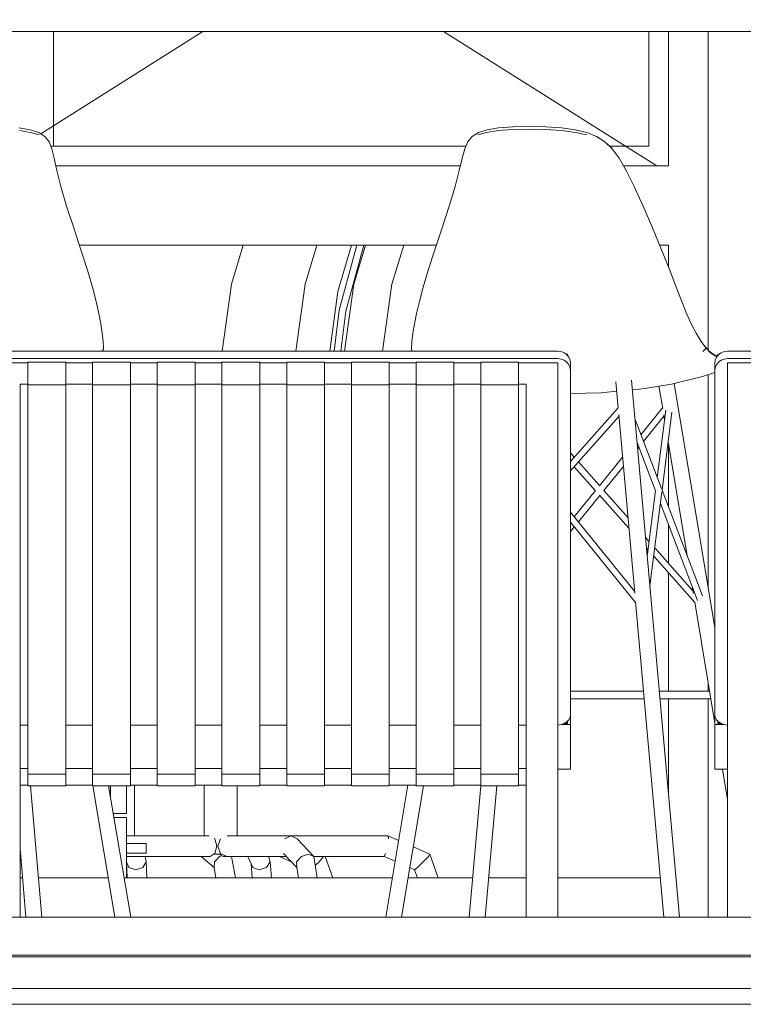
# Model space of a CAD drawing. Header units: millimetres. Extents: x -30280 to 309309, y -17460 to 4378.
# Tile 111 of 256: x 64530 to 65445, y -12604 to -11359. Entities that reach past the tile are written whole.
import ezdxf

# ---------------------------------------------------------------- set-up
doc = ezdxf.new("R2010")
doc.units = ezdxf.units.MM
doc.header["$MEASUREMENT"] = 0
doc.linetypes.add('Wipeout_Contour', pattern=[1000, 0, -1000])
for name, color, linetype, lineweight in [('P1_P2_PLANTA PRIMERA_2_10_ESTR_Fotjats_Pluma_Nº__1', 7, 'Continuous', 5), ('P1_P2_PLANTA PRIMERA_2_12_FAÇ_Façana_Pluma_Nº__1', 7, 'Continuous', 5), ('P1_P2_PLANTA PRIMERA_2_12_FAÇ_Façana_Pluma_Nº__47', 7, 'Continuous', 20), ('P1_P2_PLANTA PRIMERA_2_Nuevo_08_E_Envans secs_Pluma_Nº__1', 7, 'Continuous', 5), ('P1_P2_PLANTA PRIMERA_2_Nuevo_08_E_Envans secs_Pluma_Nº__47', 7, 'Continuous', 20), ('P1_P2_PLANTA PRIMERA_2_Nuevo_09_EI_Mobiliari general_Pluma_Nº__1', 7, 'Continuous', 5), ('P1_P2_PLANTA PRIMERA_2_Nuevo_14_PAV_Soft Light Grey 0554_Pluma_Nº__29', 7, 'Continuous', 20)]:
    doc.layers.add(name, color=color, linetype=linetype, lineweight=lineweight)
doc.layers.add('P1_P2_PLANTA PRIMERA_2_12_FAÇ_Façana_Pluma_Nº__3', color=7, linetype='Continuous', lineweight=5, true_color=0xa4a4a4)
doc.layers.add('P1_P2_PLANTA PRIMERA_2_Nuevo_08_E_Envans secs', color=7, linetype='Continuous')

msp = doc.modelspace()

# ---------------------------------------------------------------- linework, layer by layer
at = {"layer": 'P1_P2_PLANTA PRIMERA_2_10_ESTR_Fotjats_Pluma_Nº__1', "color": 7, "linetype": 'Continuous', "lineweight": 5}
for p, q in [((73152, -12584.4), (36809, -12584.4)), ((73152, -12604.4), (36809, -12604.4))]:
    msp.add_line(p, q, dxfattribs=at)

# ---------------------------------------------------------------- wipeouts: each hides what was drawn before it
at = {"color": 254, "linetype": 'Wipeout_Contour', "lineweight": 0, "ltscale": 398712.963436}
msp.add_wipeout([(64237.1, -12494.4), (64237.1, -12542.4), (66290.2, -12542.4), (66290.2, -12494.4), (66250.2, -12494.4), (64277.1, -12494.4)], dxfattribs=at).dxf.layer = 'P1_P2_PLANTA PRIMERA_2_Nuevo_08_E_Envans secs'

# ---------------------------------------------------------------- next in the draw order: linework, layer by layer
at = {"layer": 'P1_P2_PLANTA PRIMERA_2_Nuevo_14_PAV_Soft Light Grey 0554_Pluma_Nº__29', "color": 7, "linetype": 'Continuous', "lineweight": 20}
msp.add_line((73152, -12542.4), (64037.1, -12542.4), dxfattribs=at)
at = {"layer": 'P1_P2_PLANTA PRIMERA_2_Nuevo_14_PAV_Soft Light Grey 0554_Pluma_Nº__29', "color": 7, "linetype": 'Continuous', "lineweight": 20, "flags": 128}
msp.add_lwpolyline([(73152, -12544.4), (64042.1, -12544.4), (64037.1, -12544.4)], dxfattribs=at)

# ---------------------------------------------------------------- next in the draw order: wipeouts: each hides what was drawn before it
at = {"color": 254, "linetype": 'Wipeout_Contour', "lineweight": 0, "ltscale": 265099.600116}
msp.add_wipeout([(64277.1, -12494.4), (66250.2, -12494.4), (66250.2, -10484.4), (64277.1, -10484.4)], dxfattribs=at).dxf.layer = 'P1_P2_PLANTA PRIMERA_2_Nuevo_08_E_Envans secs'

# ---------------------------------------------------------------- next in the draw order: linework, layer by layer
at = {"layer": 'P1_P2_PLANTA PRIMERA_2_12_FAÇ_Façana_Pluma_Nº__1', "color": 7, "linetype": 'Continuous', "lineweight": 5}
msp.add_line((64556.3, -11503.8), (64761.4, -11374.4), dxfattribs=at)
at = {"layer": 'P1_P2_PLANTA PRIMERA_2_12_FAÇ_Façana_Pluma_Nº__3', "color": 253, "linetype": 'Continuous', "lineweight": 5, "true_color": 0xa4a4a4}
for p, q in [((65295.6, -11519.4), (65065.6, -11374.4)), ((65325, -11374.4), (65325, -11519.4)), ((65350, -11374.4), (65350, -11544.4)), ((65093.7, -11519.4), (64569.1, -11519.4)), ((65325, -11519.4), (65275.6, -11519.4)), ((65335.3, -11544.4), (65295.6, -11519.4)), ((65086.8, -11544.4), (64575.6, -11544.4)), ((65350, -11544.4), (65293.3, -11544.4)), ((64605.1, -11644.4), (65056.6, -11644.4)), ((65338.6, -11644.4), (65350, -11644.4)), ((65350, -11644.4), (65350, -11672.5)), ((65350, -11895.7), (65350, -11975.6)), ((65350, -11998.1), (65350, -12046.9)), ((65350, -12058.9), (65350, -12208.3)), ((65350, -12218.3), (65350, -12338.6)), ((64533.4, -12444.4), (64530.2, -12444.4)), ((64641.7, -12444.4), (64553.4, -12444.4)), ((65000.9, -12444.4), (64661.7, -12444.4)), ((65102.5, -12444.4), (65020.9, -12444.4)), ((65170.2, -12444.4), (65122.5, -12444.4)), ((65339.4, -12444.4), (65210.2, -12444.4))]:
    msp.add_line(p, q, dxfattribs=at)
at = {"layer": 'P1_P2_PLANTA PRIMERA_2_12_FAÇ_Façana_Pluma_Nº__47', "color": 7, "linetype": 'Continuous', "lineweight": 20}
msp.add_line((64572.5, -11519.4), (64572.5, -11374.4), dxfattribs=at)
at = {"layer": 'P1_P2_PLANTA PRIMERA_2_Nuevo_08_E_Envans secs_Pluma_Nº__1', "color": 7, "linetype": 'Continuous', "lineweight": 5}
msp.add_line((64277.1, -12494.4), (66250.2, -12494.4), dxfattribs=at)
at = {"layer": 'P1_P2_PLANTA PRIMERA_2_Nuevo_08_E_Envans secs_Pluma_Nº__47', "color": 7, "linetype": 'Continuous', "lineweight": 20}
for p, q in [((65400, -11374.4), (65400, -11777.1)), ((65400, -11808.3), (65400, -12076.7)), ((65400, -12197.2), (65400, -12208.3)), ((65400, -12218.3), (65400, -12494.4))]:
    msp.add_line(p, q, dxfattribs=at)
at = {"layer": 'P1_P2_PLANTA PRIMERA_2_Nuevo_09_EI_Mobiliari general_Pluma_Nº__1', "color": 7, "linetype": 'Continuous', "lineweight": 5}
for p, q in [((64277.1, -11374.4), (66250.2, -11374.4)), ((64528.8, -11496.3), (64543, -11498.6)), ((64529.3, -11499.7), (64543.6, -11501.9)), ((64543, -11498.6), (64553.8, -11502.2)), ((64543.6, -11501.9), (64554.3, -11505.2)), ((64553.8, -11502.2), (64561.5, -11507.1)), ((65101.7, -11507.1), (65109.6, -11502.2)), ((65109.1, -11505.2), (65120, -11501.9)), ((65109.6, -11502.2), (65120.6, -11498.6)), ((65120, -11501.9), (65134.5, -11499.7)), ((65120.6, -11498.6), (65135, -11496.3)), ((65134.5, -11499.7), (65152.9, -11498.3)), ((65135, -11496.3), (65153.3, -11494.9)), ((65152.9, -11498.3), (65173.5, -11497.9)), ((65153.3, -11494.9), (65173.7, -11494.4)), ((65194.6, -11498.3), (65173.5, -11497.9)), ((65173.7, -11494.4), (65194.8, -11494.9)), ((65214.8, -11499.7), (65194.6, -11498.3)), ((65194.8, -11494.9), (65214.8, -11496.3)), ((65214.8, -11496.3), (65232, -11498.6)), ((65232.2, -11501.9), (65214.8, -11499.7)), ((65232, -11498.6), (65246.8, -11502.2)), ((65232.2, -11501.9), (65246.8, -11505.2)), ((65246.8, -11502.2), (65259.1, -11507.1)), ((64561.5, -11507.1), (64566.9, -11513.8)), ((64566.9, -11513.8), (64570.5, -11522.6)), ((65096.1, -11513.8), (65092.3, -11522.6)), ((65096.1, -11513.8), (65101.7, -11507.1)), ((65259.1, -11507.1), (65269.6, -11513.8)), ((65269.5, -11513.7), (65259.7, -11507.4)), ((65259.7, -11507.4), (65259.7, -11507.4)), ((65269.5, -11513.7), (65278.2, -11521.8)), ((65269.6, -11513.8), (65278.8, -11522.6)), ((64570.5, -11522.6), (64573.4, -11534.5)), ((65089.1, -11534.5), (65092.3, -11522.6)), ((65278.8, -11522.6), (65278.2, -11521.8)), ((65278.8, -11522.6), (65287.6, -11534.5)), ((64573.4, -11534.5), (64576.8, -11550.2)), ((65085.5, -11550.2), (65089.1, -11534.5)), ((65287.6, -11534.5), (65296.6, -11550.2)), ((64576.8, -11550.2), (64581.7, -11570.3)), ((65080.4, -11570.3), (65085.5, -11550.2)), ((65296.6, -11550.2), (65306.5, -11570.3)), ((64581.7, -11570.3), (64589.1, -11595.2)), ((65072.8, -11595.2), (65080.4, -11570.3)), ((65306.5, -11570.3), (65317.8, -11595.2)), ((64589.1, -11595.2), (64598, -11622.7)), ((65063.8, -11622.7), (65072.8, -11595.2)), ((65317.8, -11595.2), (65329.6, -11622.7)), ((64598, -11622.7), (64607.1, -11650.5)), ((65054.5, -11650.5), (65063.8, -11622.7)), ((65329.6, -11622.7), (65341.1, -11650.5)), ((64607.1, -11650.5), (64615.3, -11676.3)), ((64812.1, -11644.4), (64797.4, -11693.8)), ((64905.2, -11644.4), (64890.6, -11693.8)), ((64931.9, -11703.1), (64949.1, -11644.4)), ((64956, -11644.4), (64933.7, -11726.8)), ((64942.1, -11727.9), (64964.7, -11644.4)), ((64967.1, -11644.4), (64952.2, -11693.8)), ((65015.3, -11644.4), (65000.4, -11693.8)), ((65046.1, -11676.3), (65054.5, -11650.5)), ((65341.1, -11650.5), (65351.5, -11676.3)), ((64615.3, -11676.3), (64621.6, -11697.8)), ((65039.8, -11697.8), (65046.1, -11676.3)), ((65351.5, -11676.3), (65359.7, -11697.8)), ((64621.6, -11697.8), (64626.3, -11715.8)), ((64797.4, -11693.8), (64785.7, -11778.4)), ((64890.6, -11693.8), (64878.9, -11778.4)), ((64952.2, -11693.8), (64940.3, -11778.4)), ((65000.4, -11693.8), (64988.5, -11778.4)), ((65035, -11715.8), (65039.8, -11697.8)), ((65359.7, -11697.8), (65366.6, -11715.8)), ((64921.8, -11778.4), (64931.9, -11703.1)), ((64626.3, -11715.8), (64629.7, -11731)), ((64933.7, -11726.8), (64927.3, -11778.4)), ((64935.9, -11778.4), (64942.1, -11727.9)), ((65031.5, -11731), (65035, -11715.8)), ((65366.6, -11715.8), (65372.6, -11731)), ((64629.7, -11731), (64632.2, -11744.1)), ((65028.9, -11744.1), (65031.5, -11731)), ((65372.6, -11731), (65378.5, -11744.1)), ((64632.2, -11744.1), (64634.1, -11756)), ((65026.8, -11756), (65028.9, -11744.1)), ((65378.5, -11744.1), (65384.8, -11756)), ((64634.1, -11756), (64635.3, -11766.3)), ((65025.4, -11766.3), (65026.8, -11756)), ((65384.8, -11756), (65391.2, -11766.3)), ((64635.5, -11774.7), (64634, -11778.4)), ((64635, -11778.4), (64635.5, -11774.7)), ((64635.3, -11766.3), (64635.5, -11774.7)), ((65024.9, -11774.7), (65025.4, -11766.3)), ((65025.4, -11778.4), (65024.9, -11774.7)), ((65391, -11765.9), (65392, -11767.4)), ((65391.2, -11766.3), (65397.5, -11774.7)), ((65397.5, -11774.7), (65393.2, -11779)), ((65396.1, -11772.8), (65401.3, -11778.5)), ((65403.4, -11780.9), (65397.5, -11774.7)), ((64490.2, -11778.4), (65210.2, -11778.4)), ((64490.2, -11788), (65210.2, -11788)), ((65210.2, -11778.4), (65214.4, -11778.9)), ((65210.2, -11788), (65214.4, -11788.5)), ((65214.4, -11778.9), (65218.2, -11780.5)), ((65214.4, -11788.5), (65218.2, -11790.1)), ((65218.2, -11780.5), (65220.6, -11782.4)), ((65218.2, -11790.1), (65221.5, -11792.6)), ((65222.2, -11782.4), (65220.6, -11782.4)), ((65220.6, -11782.4), (65221.5, -11783)), ((65221.5, -11783), (65222.2, -11783.9)), ((65222.2, -11783.9), (65222.2, -11782.4)), ((65222.2, -11783.9), (65224.1, -11786.3)), ((65224.1, -11786.3), (65225.7, -11790.1)), ((65225.7, -11790.1), (65226.2, -11794.2)), ((65406.5, -11782.4), (65401.3, -11778.5)), ((65403.4, -11780.9), (65408.7, -11784.6)), ((65411.2, -11784.4), (65406.5, -11782.4)), ((65408.5, -11794.2), (65409.1, -11790.1)), ((65408.7, -11784.6), (65411.2, -11785.6)), ((65409.1, -11790.1), (65410.7, -11786.3)), ((65410.7, -11786.3), (65412.5, -11783.9)), ((65411.2, -11784.4), (65412.2, -11784.3)), ((65411.2, -11784.4), (65412.1, -11784.5)), ((65412.5, -11782.4), (65412.5, -11783.9)), ((65414.1, -11782.4), (65412.5, -11782.4)), ((65412.5, -11783.9), (65413.2, -11783)), ((65413.2, -11783), (65414.1, -11782.4)), ((65413.2, -11792.6), (65416.5, -11790.1)), ((65414.1, -11782.4), (65416.5, -11780.5)), ((65416.5, -11780.5), (65420.4, -11778.9)), ((65416.5, -11790.1), (65420.4, -11788.5)), ((65420.4, -11778.9), (65424.5, -11778.4)), ((65420.4, -11788.5), (65424.5, -11788)), ((65424.5, -11778.4), (66144.5, -11778.4)), ((65424.5, -11788), (66144.5, -11788)), ((64490.2, -11793.5), (64530.2, -11793.5)), ((64530.2, -11793.5), (64540.2, -11793.5)), ((64540.2, -11794.5), (64540.2, -11792.4)), ((64540.2, -11792.4), (64587.9, -11792.4)), ((64540.2, -11796.4), (64540.2, -11794.5)), ((64540.2, -11819.8), (64540.2, -11796.4)), ((64587.9, -11794.5), (64587.9, -11792.4)), ((64587.9, -11793.5), (64622, -11793.5)), ((64587.9, -11796.4), (64587.9, -11794.5)), ((64587.9, -11819.8), (64587.9, -11796.4)), ((64622, -11794.5), (64622, -11792.4)), ((64622, -11792.4), (64669.7, -11792.4)), ((64622, -11796.4), (64622, -11794.5)), ((64622, -11819.8), (64622, -11796.4)), ((64669.7, -11794.5), (64669.7, -11792.4)), ((64669.7, -11793.5), (64703.7, -11793.5)), ((64669.7, -11796.4), (64669.7, -11794.5)), ((64669.7, -11819.8), (64669.7, -11796.4)), ((64703.7, -11794.5), (64703.7, -11792.4)), ((64703.7, -11792.4), (64751.4, -11792.4)), ((64703.7, -11796.4), (64703.7, -11794.5)), ((64703.7, -11819.8), (64703.7, -11796.4)), ((64751.4, -11794.5), (64751.4, -11792.4)), ((64751.4, -11793.5), (64785.5, -11793.5)), ((64751.4, -11796.4), (64751.4, -11794.5)), ((64751.4, -11819.8), (64751.4, -11796.4)), ((64785.5, -11794.5), (64785.5, -11792.4)), ((64785.5, -11792.4), (64833.2, -11792.4)), ((64785.5, -11796.4), (64785.5, -11794.5)), ((64785.5, -11819.8), (64785.5, -11796.4)), ((64833.2, -11794.5), (64833.2, -11792.4)), ((64833.2, -11793.5), (64867.3, -11793.5)), ((64833.2, -11796.4), (64833.2, -11794.5)), ((64833.2, -11819.8), (64833.2, -11796.4)), ((64867.3, -11794.5), (64867.3, -11792.4)), ((64867.3, -11792.4), (64914.9, -11792.4)), ((64867.3, -11796.4), (64867.3, -11794.5)), ((64867.3, -11819.8), (64867.3, -11796.4)), ((64914.9, -11794.5), (64914.9, -11792.4)), ((64914.9, -11793.5), (64949, -11793.5)), ((64914.9, -11796.4), (64914.9, -11794.5)), ((64914.9, -11819.8), (64914.9, -11796.4)), ((64949, -11794.5), (64949, -11792.4)), ((64949, -11792.4), (64996.7, -11792.4)), ((64949, -11796.4), (64949, -11794.5)), ((64949, -11819.8), (64949, -11796.4)), ((64996.7, -11794.5), (64996.7, -11792.4)), ((64996.7, -11793.5), (65030.8, -11793.5)), ((64996.7, -11796.4), (64996.7, -11794.5)), ((64996.7, -11819.8), (64996.7, -11796.4)), ((65030.8, -11794.5), (65030.8, -11792.4)), ((65030.8, -11792.4), (65078.5, -11792.4)), ((65030.8, -11796.4), (65030.8, -11794.5)), ((65030.8, -11819.8), (65030.8, -11796.4)), ((65078.5, -11794.5), (65078.5, -11792.4)), ((65078.5, -11793.5), (65112.5, -11793.5)), ((65078.5, -11796.4), (65078.5, -11794.5)), ((65078.5, -11819.8), (65078.5, -11796.4)), ((65112.5, -11794.5), (65112.5, -11792.4)), ((65112.5, -11792.4), (65160.2, -11792.4)), ((65112.5, -11796.4), (65112.5, -11794.5)), ((65112.5, -11819.8), (65112.5, -11796.4)), ((65160.2, -11794.5), (65160.2, -11792.4)), ((65160.2, -11793.5), (65170.2, -11793.5)), ((65160.2, -11796.4), (65160.2, -11794.5)), ((65160.2, -11819.8), (65160.2, -11796.4)), ((65210.2, -11793.5), (65170.2, -11793.5)), ((65210.2, -11795.4), (65210.2, -11793.5)), ((65210.2, -11796.6), (65210.2, -11795.4)), ((65210.2, -11820.1), (65210.2, -11796.6)), ((65221.5, -11792.6), (65224.1, -11795.9)), ((65224.1, -11795.9), (65225.7, -11799.7)), ((65225.7, -11799.7), (65226.2, -11803.8)), ((65226.2, -11803.8), (65226.2, -11794.2)), ((65408.5, -11803.8), (65408.5, -11794.2)), ((65408.5, -11803.8), (65409.1, -11799.7)), ((65409.1, -11799.7), (65410.7, -11795.9)), ((65410.7, -11795.9), (65413.2, -11792.6)), ((65424.5, -11795.4), (65424.5, -11793.5)), ((65424.5, -11793.5), (65464.5, -11793.5)), ((65424.5, -11796.6), (65424.5, -11795.4)), ((65424.5, -11820.1), (65424.5, -11796.6)), ((65226.2, -11803.8), (65226.2, -11849.5)), ((65360.4, -11818.8), (65393, -11810.6)), ((65408.5, -11805.5), (65393, -11810.6)), ((65408.5, -11849.5), (65408.5, -11803.8)), ((64530.2, -11924.7), (64530.2, -11820.1)), ((64530.2, -11820.1), (64540.2, -11820.1)), ((64540.2, -11821), (64540.2, -11819.8)), ((64540.2, -11821), (64587.9, -11821)), ((64540.2, -11821), (64540.2, -11924.4)), ((64587.9, -11821), (64587.9, -11819.8)), ((64587.9, -11820.1), (64622, -11820.1)), ((64587.9, -11821), (64587.9, -11924.4)), ((64622, -11821), (64622, -11819.8)), ((64622, -11821), (64669.7, -11821)), ((64622, -11821), (64622, -11924.4)), ((64669.7, -11821), (64669.7, -11819.8)), ((64669.7, -11820.1), (64703.7, -11820.1)), ((64669.7, -11821), (64669.7, -11924.4)), ((64703.7, -11821), (64703.7, -11819.8)), ((64703.7, -11821), (64751.4, -11821)), ((64703.7, -11821), (64703.7, -11924.4)), ((64751.4, -11821), (64751.4, -11819.8)), ((64751.4, -11820.1), (64785.5, -11820.1)), ((64751.4, -11821), (64751.4, -11924.4)), ((64785.5, -11821), (64785.5, -11819.8)), ((64785.5, -11821), (64833.2, -11821)), ((64785.5, -11821), (64785.5, -11924.4)), ((64833.2, -11821), (64833.2, -11819.8)), ((64833.2, -11820.1), (64867.3, -11820.1)), ((64833.2, -11821), (64833.2, -11924.4)), ((64867.3, -11821), (64867.3, -11819.8)), ((64867.3, -11821), (64914.9, -11821)), ((64867.3, -11821), (64867.3, -11924.4)), ((64914.9, -11821), (64914.9, -11819.8)), ((64914.9, -11820.1), (64949, -11820.1)), ((64914.9, -11821), (64914.9, -11924.4)), ((64949, -11821), (64949, -11819.8)), ((64949, -11821), (64996.7, -11821)), ((64949, -11821), (64949, -11924.4)), ((64996.7, -11821), (64996.7, -11819.8)), ((64996.7, -11820.1), (65030.8, -11820.1)), ((64996.7, -11821), (64996.7, -11924.4)), ((65030.8, -11821), (65030.8, -11819.8)), ((65030.8, -11821), (65078.5, -11821)), ((65030.8, -11821), (65030.8, -11924.4)), ((65078.5, -11821), (65078.5, -11819.8)), ((65078.5, -11820.1), (65112.5, -11820.1)), ((65078.5, -11821), (65078.5, -11924.4)), ((65112.5, -11821), (65112.5, -11819.8)), ((65112.5, -11821), (65160.2, -11821)), ((65112.5, -11821), (65112.5, -11924.4)), ((65160.2, -11821), (65160.2, -11819.8)), ((65160.2, -11820.1), (65170.2, -11820.1)), ((65160.2, -11821), (65160.2, -11924.4)), ((65170.2, -11924.7), (65170.2, -11820.1)), ((65210.2, -11924.7), (65210.2, -11820.1)), ((65286.4, -11850.6), (65283.4, -11817.3)), ((65363.9, -12494.4), (65303.2, -11815.1)), ((65312.9, -11826.8), (65304.3, -11827.6)), ((65320.2, -11825.8), (65312.9, -11826.8)), ((65353.8, -11820.1), (65320.2, -11825.8)), ((65342.6, -11851.2), (65337.9, -11822.8)), ((65360.4, -11818.8), (65353.8, -11820.1)), ((65408.5, -12128.3), (65357.3, -11819.4)), ((65424.5, -11924.7), (65424.5, -11820.1)), ((65226.2, -11832.1), (65264.8, -11831.1)), ((65272.5, -11830.4), (65264.8, -11831.1)), ((65284.5, -11829.3), (65272.5, -11830.4)), ((65226.2, -11912.1), (65226.2, -11849.5)), ((65226.2, -11918), (65286.3, -11850.2)), ((65315, -11884.2), (65342.4, -11850.4)), ((65408.5, -11912.1), (65408.5, -11849.5)), ((65226.2, -11930), (65287.3, -11861.1)), ((65307.3, -12084.4), (65287.1, -11858.6)), ((65318.3, -11892.8), (65344.2, -11860.9)), ((65335.8, -11938.5), (65346.6, -11853)), ((65341.8, -11954.3), (65354.3, -11855.8)), ((65345, -11865.8), (65343.9, -11859.2)), ((65341, -11952.3), (65307.7, -11864.9)), ((65333.6, -11955.3), (65310.3, -11894.2)), ((65311, -11901.9), (65312.5, -11900)), ((65373.4, -12036.9), (65349.5, -11893.3)), ((65230.9, -11912.7), (65226.2, -11907.3)), ((65226.2, -12033.1), (65226.2, -11912.1)), ((65262.6, -11949), (65291.9, -11912.7)), ((65408.5, -12033.1), (65408.5, -11912.1)), ((64530.2, -11997.3), (64530.2, -11924.7)), ((64540.2, -11924.4), (64540.2, -12066.2)), ((64587.9, -11924.4), (64587.9, -12066.2)), ((64622, -11924.4), (64622, -12066.2)), ((64669.7, -11924.4), (64669.7, -12066.2)), ((64703.7, -11924.4), (64703.7, -12066.2)), ((64751.4, -11924.4), (64751.4, -12066.2)), ((64785.5, -11924.4), (64785.5, -12066.2)), ((64833.2, -11924.4), (64833.2, -12066.2)), ((64867.3, -11924.4), (64867.3, -12066.2)), ((64914.9, -11924.4), (64914.9, -12066.2)), ((64949, -11924.4), (64949, -12066.2)), ((64996.7, -11924.4), (64996.7, -12066.2)), ((65030.8, -11924.4), (65030.8, -12066.2)), ((65078.5, -11924.4), (65078.5, -12066.2)), ((65112.5, -11924.4), (65112.5, -12066.2)), ((65160.2, -11924.4), (65160.2, -12066.2)), ((65170.2, -11997.3), (65170.2, -11924.7)), ((65210.2, -11997.3), (65210.2, -11924.7)), ((65257.8, -11955), (65230.9, -11924.7)), ((65262.8, -11948.6), (65236.3, -11918.7)), ((65268.2, -11954.7), (65292.9, -11924.2)), ((65424.5, -11997.3), (65424.5, -11924.7)), ((65230.9, -11988), (65257.7, -11954.9)), ((65236.1, -11994.4), (65263.1, -11961)), ((65299.9, -12002.5), (65262.8, -11960.6)), ((65298.8, -11989.1), (65268.2, -11954.7)), ((65323.1, -12038.1), (65333.6, -11955.3)), ((65326.4, -12075.4), (65341.5, -11956.4)), ((65392.8, -12087.8), (65341.8, -11954.3)), ((65386.5, -12093.8), (65339.7, -11971.1)), ((65307, -12081.9), (65226.2, -11982.2)), ((64530.2, -12067.8), (64530.2, -11997.3)), ((65170.2, -12067.8), (65170.2, -11997.3)), ((65210.2, -12067.8), (65210.2, -11997.3)), ((65308.3, -12096.2), (65226.2, -11994.9)), ((65226.2, -12006.5), (65230.9, -12000.7)), ((65424.5, -12067.8), (65424.5, -11997.3)), ((65325.5, -12019.3), (65321, -12014.2)), ((65226.2, -12147.4), (65226.2, -12033.1)), ((65324.2, -12029.9), (65322.2, -12027.6)), ((65383.2, -12096.5), (65331.2, -12037.8)), ((65380.8, -12081.7), (65332.5, -12027.3)), ((65408.5, -12147.4), (65408.5, -12033.1)), ((64530.2, -12135.3), (64530.2, -12067.8)), ((64540.2, -12066.2), (64540.2, -12197.4)), ((64587.9, -12066.2), (64587.9, -12197.4)), ((64622, -12066.2), (64622, -12197.4)), ((64669.7, -12066.2), (64669.7, -12197.4)), ((64703.7, -12066.2), (64703.7, -12197.4)), ((64751.4, -12066.2), (64751.4, -12197.4)), ((64785.5, -12066.2), (64785.5, -12197.4)), ((64833.2, -12066.2), (64833.2, -12197.4)), ((64867.3, -12066.2), (64867.3, -12197.4)), ((64914.9, -12066.2), (64914.9, -12197.4)), ((64949, -12066.2), (64949, -12197.4)), ((64996.7, -12066.2), (64996.7, -12197.4)), ((65030.8, -12066.2), (65030.8, -12197.4)), ((65078.5, -12066.2), (65078.5, -12197.4)), ((65112.5, -12066.2), (65112.5, -12197.4)), ((65160.2, -12066.2), (65160.2, -12197.4)), ((65170.2, -12135.3), (65170.2, -12067.8)), ((65210.2, -12135.3), (65210.2, -12067.8)), ((65424.5, -12135.3), (65424.5, -12067.8)), ((65381.4, -12085.1), (65379.9, -12076.5)), ((65318.3, -12208.4), (65308.2, -12095.1)), ((65408.5, -12248.9), (65383.1, -12095.9)), ((64530.2, -12199.4), (64530.2, -12135.3)), ((65170.2, -12199.4), (65170.2, -12135.3)), ((65210.2, -12199.4), (65210.2, -12135.3)), ((65424.5, -12199.4), (65424.5, -12135.3)), ((65226.2, -12199.8), (65226.2, -12147.4)), ((65408.5, -12199.8), (65408.5, -12147.4)), ((64530.2, -12259.2), (64530.2, -12199.4)), ((64540.2, -12197.4), (64540.2, -12313.5)), ((64587.9, -12197.4), (64587.9, -12313.5)), ((64622, -12197.4), (64622, -12313.5)), ((64669.7, -12197.4), (64669.7, -12313.5)), ((64703.7, -12197.4), (64703.7, -12313.5)), ((64751.4, -12197.4), (64751.4, -12313.5)), ((64785.5, -12197.4), (64785.5, -12313.5)), ((64833.2, -12197.4), (64833.2, -12313.5)), ((64867.3, -12197.4), (64867.3, -12313.5)), ((64914.9, -12197.4), (64914.9, -12313.5)), ((64949, -12197.4), (64949, -12313.5)), ((64996.7, -12197.4), (64996.7, -12313.5)), ((65030.8, -12197.4), (65030.8, -12313.5)), ((65078.5, -12197.4), (65078.5, -12313.5)), ((65112.5, -12197.4), (65112.5, -12313.5)), ((65160.2, -12197.4), (65160.2, -12313.5)), ((65170.2, -12259.2), (65170.2, -12199.4)), ((65210.2, -12259.2), (65210.2, -12199.4)), ((65226.2, -12238), (65226.2, -12199.8)), ((65408.5, -12199.8), (65408.5, -12238)), ((65424.5, -12259.2), (65424.5, -12199.4)), ((65283.8, -12208.3), (65226.2, -12208.3)), ((65285.4, -12208.3), (65283.8, -12208.3)), ((65287, -12208.3), (65285.4, -12208.3)), ((65288.6, -12208.3), (65287, -12208.3)), ((65290.2, -12208.3), (65288.6, -12208.3)), ((65291.8, -12208.3), (65290.2, -12208.3)), ((65293.4, -12208.3), (65291.8, -12208.3)), ((65295, -12208.3), (65293.4, -12208.3)), ((65296.5, -12208.3), (65295, -12208.3)), ((65298.1, -12208.3), (65296.5, -12208.3)), ((65299.6, -12208.3), (65298.1, -12208.3)), ((65301.1, -12208.3), (65299.6, -12208.3)), ((65302.5, -12208.3), (65301.1, -12208.3)), ((65303.9, -12208.3), (65302.5, -12208.3)), ((65305.2, -12208.3), (65303.9, -12208.3)), ((65306.5, -12208.3), (65305.2, -12208.3)), ((65307.7, -12208.3), (65306.5, -12208.3)), ((65308.9, -12208.3), (65307.7, -12208.3)), ((65309.9, -12208.3), (65308.9, -12208.3)), ((65310.9, -12208.3), (65309.9, -12208.3)), ((65311.8, -12208.3), (65310.9, -12208.3)), ((65312.6, -12208.3), (65311.8, -12208.3)), ((65313.3, -12208.3), (65312.6, -12208.3)), ((65313.9, -12208.3), (65313.3, -12208.3)), ((65314.4, -12208.3), (65313.9, -12208.3)), ((65318.3, -12208.3), (65314.4, -12208.3)), ((65319.2, -12218.3), (65318.3, -12208.4)), ((65398.2, -12208.3), (65338.3, -12208.3)), ((65399.1, -12208.3), (65398.2, -12208.3)), ((65399.7, -12208.3), (65399.1, -12208.3)), ((65400.1, -12208.3), (65399.7, -12208.3)), ((65400.1, -12208.3), (65401, -12208.4)), ((65400.3, -12208.3), (65400.1, -12208.3)), ((65401.2, -12208.4), (65401, -12208.4)), ((65401.2, -12208.4), (65401.8, -12208.6)), ((65283.8, -12218.3), (65226.2, -12218.3)), ((65285.4, -12218.3), (65283.8, -12218.3)), ((65287, -12218.3), (65285.4, -12218.3)), ((65288.6, -12218.3), (65287, -12218.3)), ((65290.2, -12218.3), (65288.6, -12218.3)), ((65291.8, -12218.3), (65290.2, -12218.3)), ((65293.4, -12218.3), (65291.8, -12218.3)), ((65295, -12218.3), (65293.4, -12218.3)), ((65296.5, -12218.3), (65295, -12218.3)), ((65298.1, -12218.3), (65296.5, -12218.3)), ((65299.6, -12218.3), (65298.1, -12218.3)), ((65301.1, -12218.3), (65299.6, -12218.3)), ((65302.5, -12218.3), (65301.1, -12218.3)), ((65303.9, -12218.3), (65302.5, -12218.3)), ((65305.2, -12218.3), (65303.9, -12218.3)), ((65306.5, -12218.3), (65305.2, -12218.3)), ((65307.7, -12218.3), (65306.5, -12218.3)), ((65308.9, -12218.3), (65307.7, -12218.3)), ((65309.9, -12218.3), (65308.9, -12218.3)), ((65310.9, -12218.3), (65309.9, -12218.3)), ((65311.8, -12218.3), (65310.9, -12218.3)), ((65312.6, -12218.3), (65311.8, -12218.3)), ((65313.3, -12218.3), (65312.6, -12218.3)), ((65313.9, -12218.3), (65313.3, -12218.3)), ((65314.4, -12218.3), (65313.9, -12218.3)), ((65319.2, -12218.3), (65314.4, -12218.3)), ((65343.9, -12494.4), (65319.2, -12218.3)), ((65398.2, -12218.3), (65339.2, -12218.3)), ((65399.1, -12218.3), (65398.2, -12218.3)), ((65399.7, -12218.3), (65399.1, -12218.3)), ((65400.1, -12218.3), (65399.7, -12218.3)), ((65401, -12218.2), (65400.1, -12218.3)), ((65401, -12218.2), (65400.1, -12218.3)), ((65401.2, -12218.2), (65401, -12218.2)), ((65402, -12218), (65401.2, -12218.2)), ((65402.8, -12217.6), (65402, -12218)), ((65403.3, -12217.3), (65402.8, -12217.6)), ((65225.7, -12241.4), (65226.2, -12238)), ((65226.2, -12238), (65226.2, -12250.7)), ((65408.5, -12238), (65408.5, -12250.7)), ((65408.5, -12238), (65409.1, -12241.4)), ((65214.4, -12250.8), (65218.2, -12249.5)), ((65226.2, -12250.7), (65214.7, -12250.7)), ((65222.2, -12249.7), (65217.8, -12249.7)), ((65218.2, -12249.5), (65221.5, -12247.4)), ((65222.2, -12249.7), (65220.1, -12248.3)), ((65221.5, -12247.4), (65224.1, -12244.6)), ((65222.2, -12249.7), (65222.2, -12246.6)), ((65224.1, -12244.6), (65225.7, -12241.4)), ((65226.2, -12250.7), (65226.2, -12307.2)), ((65408.5, -12250.7), (65408.5, -12307.2)), ((65420, -12250.7), (65408.5, -12250.7)), ((65409.1, -12241.4), (65410.7, -12244.6)), ((65410.7, -12244.6), (65413.2, -12247.4)), ((65412.5, -12249.7), (65412.5, -12246.6)), ((65412.5, -12249.7), (65414.7, -12248.3)), ((65412.5, -12249.7), (65417, -12249.7)), ((65413.2, -12247.4), (65416.5, -12249.5)), ((65416.5, -12249.5), (65420.4, -12250.8)), ((64530.2, -12251.3), (64540.2, -12251.3)), ((64530.2, -12314.2), (64530.2, -12259.2)), ((64587.9, -12251.3), (64622, -12251.3)), ((64669.7, -12251.3), (64703.7, -12251.3)), ((64751.4, -12251.3), (64785.5, -12251.3)), ((64833.2, -12251.3), (64867.3, -12251.3)), ((64914.9, -12251.3), (64949, -12251.3)), ((64996.7, -12251.3), (65030.8, -12251.3)), ((65078.5, -12251.3), (65112.5, -12251.3)), ((65160.2, -12251.3), (65170.2, -12251.3)), ((65170.2, -12314.2), (65170.2, -12259.2)), ((65210.2, -12251.3), (65214.4, -12250.8)), ((65210.2, -12314.2), (65210.2, -12259.2)), ((65420.4, -12250.8), (65424.5, -12251.3)), ((65424.5, -12314.2), (65424.5, -12259.2)), ((64530.2, -12306.3), (64540.2, -12306.3)), ((64587.9, -12306.3), (64622, -12306.3)), ((64669.7, -12306.3), (64703.7, -12306.3)), ((64751.4, -12306.3), (64785.5, -12306.3)), ((64833.2, -12306.3), (64867.3, -12306.3)), ((64914.9, -12306.3), (64949, -12306.3)), ((64996.7, -12306.3), (65030.8, -12306.3)), ((65078.5, -12306.3), (65112.5, -12306.3)), ((65160.2, -12306.3), (65170.2, -12306.3)), ((65226.2, -12307.2), (65210.2, -12307.2)), ((65424.5, -12307.2), (65408.5, -12307.2)), ((65424.5, -12345.3), (65418.2, -12307.2)), ((64530.2, -12315.3), (64530.2, -12314.2)), ((64530.2, -12327.2), (64530.2, -12315.3)), ((64540.2, -12315.7), (64540.2, -12313.5)), ((64540.2, -12313.5), (64587.9, -12313.5)), ((64540.2, -12328.2), (64540.2, -12315.7)), ((64587.9, -12315.7), (64587.9, -12313.5)), ((64587.9, -12328.2), (64587.9, -12315.7)), ((64622, -12315.7), (64622, -12313.5)), ((64622, -12313.5), (64669.7, -12313.5)), ((64622, -12328.2), (64622, -12315.7)), ((64669.7, -12315.7), (64669.7, -12313.5)), ((64669.7, -12328.2), (64669.7, -12315.7)), ((64703.7, -12315.7), (64703.7, -12313.5)), ((64703.7, -12313.5), (64751.4, -12313.5)), ((64703.7, -12328.2), (64703.7, -12315.7)), ((64751.4, -12315.7), (64751.4, -12313.5)), ((64751.4, -12328.2), (64751.4, -12315.7)), ((64785.5, -12315.7), (64785.5, -12313.5)), ((64785.5, -12313.5), (64833.2, -12313.5)), ((64785.5, -12328.2), (64785.5, -12315.7)), ((64833.2, -12315.7), (64833.2, -12313.5)), ((64833.2, -12328.2), (64833.2, -12315.7)), ((64867.3, -12315.7), (64867.3, -12313.5)), ((64867.3, -12313.5), (64914.9, -12313.5)), ((64867.3, -12328.2), (64867.3, -12315.7)), ((64914.9, -12315.7), (64914.9, -12313.5)), ((64914.9, -12328.2), (64914.9, -12315.7)), ((64949, -12315.7), (64949, -12313.5)), ((64949, -12313.5), (64996.7, -12313.5)), ((64949, -12328.2), (64949, -12315.7)), ((64996.7, -12315.7), (64996.7, -12313.5)), ((64996.7, -12328.2), (64996.7, -12315.7)), ((65030.8, -12315.7), (65030.8, -12313.5)), ((65030.8, -12313.5), (65078.5, -12313.5)), ((65030.8, -12328.2), (65030.8, -12315.7)), ((65078.5, -12315.7), (65078.5, -12313.5)), ((65078.5, -12328.2), (65078.5, -12315.7)), ((65112.5, -12315.7), (65112.5, -12313.5)), ((65112.5, -12313.5), (65160.2, -12313.5)), ((65112.5, -12328.2), (65112.5, -12315.7)), ((65160.2, -12315.7), (65160.2, -12313.5)), ((65160.2, -12328.2), (65160.2, -12315.7)), ((65170.2, -12315.3), (65170.2, -12314.2)), ((65170.2, -12327.2), (65170.2, -12315.3)), ((65210.2, -12363.9), (65210.2, -12314.2)), ((65424.5, -12363.9), (65424.5, -12314.2)), ((64530.2, -12363.9), (64530.2, -12327.2)), ((64530.2, -12327.2), (64540.2, -12327.2)), ((64540.2, -12328.2), (64587.9, -12328.2)), ((64557.7, -12494.4), (64543.4, -12328.2)), ((64587.9, -12327.2), (64622, -12327.2)), ((64622, -12328.2), (64669.7, -12328.2)), ((64650.1, -12494.4), (64622.2, -12328.2)), ((64670.1, -12494.4), (64642.2, -12328.2)), ((64644.6, -12342.7), (64644.6, -12328.2)), ((64664.6, -12363.2), (64664.6, -12328.2)), ((64669.7, -12327.2), (64703.7, -12327.2)), ((64674.9, -12391.4), (64674.9, -12327.2)), ((64703.7, -12328.2), (64751.4, -12328.2)), ((64751.4, -12327.2), (64785.5, -12327.2)), ((64763.1, -12391.4), (64763.1, -12327.2)), ((64785.5, -12328.2), (64833.2, -12328.2)), ((64804.7, -12391.4), (64804.7, -12328.2)), ((64833.2, -12327.2), (64867.3, -12327.2)), ((64867.3, -12328.2), (64914.9, -12328.2)), ((64914.9, -12327.2), (64949, -12327.2)), ((64949, -12328.2), (64996.7, -12328.2)), ((64992.7, -12494.4), (65020.4, -12327.2)), ((64996.7, -12327.2), (65030.8, -12327.2)), ((65012.6, -12494.4), (65040.2, -12328.2)), ((65030.8, -12328.2), (65078.5, -12328.2)), ((65078.5, -12327.2), (65112.5, -12327.2)), ((65098, -12494.4), (65112.9, -12328.2)), ((65112.5, -12328.2), (65160.2, -12328.2)), ((65118, -12494.4), (65132.9, -12328.2)), ((65160.2, -12327.2), (65170.2, -12327.2)), ((65170.2, -12363.9), (65170.2, -12327.2)), ((64530.2, -12370.8), (64530.2, -12363.9)), ((64530.2, -12375.9), (64530.2, -12370.8)), ((64664.6, -12363.2), (64648.1, -12363.2)), ((64664.6, -12368.2), (64648.9, -12368.2)), ((64664.6, -12444.4), (64664.6, -12368.2)), ((65170.2, -12370.8), (65170.2, -12363.9)), ((65170.2, -12375.9), (65170.2, -12370.8)), ((65210.2, -12370.8), (65210.2, -12363.9)), ((65210.2, -12375.9), (65210.2, -12370.8)), ((65424.5, -12370.8), (65424.5, -12363.9)), ((65424.5, -12375.9), (65424.5, -12370.8)), ((64530.2, -12380.9), (64530.2, -12375.9)), ((64530.2, -12460.9), (64530.2, -12380.9)), ((65170.2, -12380.9), (65170.2, -12375.9)), ((65170.2, -12460.9), (65170.2, -12380.9)), ((65210.2, -12380.9), (65210.2, -12375.9)), ((65210.2, -12460.9), (65210.2, -12380.9)), ((65424.5, -12380.9), (65424.5, -12375.9)), ((65424.5, -12460.9), (65424.5, -12380.9)), ((64664.6, -12391.4), (64769.3, -12391.4)), ((64775.7, -12394.7), (64776.5, -12395.2)), ((64776.5, -12395.2), (64779, -12404.4)), ((64780.2, -12404.4), (64783.5, -12395.2)), ((64783.5, -12395.2), (64783.6, -12395.2)), ((64872.8, -12391.4), (64792, -12391.4)), ((64864.5, -12395.2), (64872.8, -12391.4)), ((64872.8, -12391.4), (64880.5, -12395.2)), ((64995.5, -12391.4), (64872.8, -12391.4)), ((64901.7, -12417.4), (64880.5, -12395.2)), ((64995.8, -12395.2), (64995.5, -12391.4)), ((65008.8, -12397.2), (64995.5, -12391.4)), ((64537.7, -12494.4), (64530.2, -12407.3)), ((64674.6, -12401.2), (64664.6, -12401.2)), ((64685.2, -12401.2), (64674.6, -12401.2)), ((64689.6, -12401.2), (64685.2, -12401.2)), ((64689.6, -12413.2), (64689.6, -12401.2)), ((64779, -12404.4), (64776.5, -12413.6)), ((64783.5, -12413.6), (64780.2, -12404.4)), ((65048.2, -12414.5), (65027.4, -12405.4)), ((64674.6, -12413.2), (64664.6, -12413.2)), ((64664.6, -12417.4), (64770.6, -12417.4)), ((64664.9, -12424.4), (64664.6, -12423.1)), ((64664.9, -12424.4), (64667.9, -12431.3)), ((64665.5, -12444.4), (64664.9, -12424.4)), ((64685.2, -12413.2), (64674.6, -12413.2)), ((64689.6, -12413.2), (64685.2, -12413.2)), ((64685.4, -12431.3), (64689.7, -12424.4)), ((64689.7, -12424.4), (64688.3, -12417.4)), ((64690.3, -12444.4), (64689.7, -12424.4)), ((64775.5, -12431.3), (64759, -12417.4)), ((64775.7, -12414.2), (64770.6, -12417.4)), ((64775, -12414.4), (64785.8, -12414.4)), ((64775.5, -12431.3), (64775.9, -12424.4)), ((64776.5, -12413.6), (64775.7, -12414.2)), ((64775.9, -12424.4), (64782.5, -12417.4)), ((64780.7, -12414.4), (64787.5, -12417.4)), ((64782.5, -12417.4), (64785.3, -12416.5)), ((64783.6, -12413.7), (64783.5, -12413.6)), ((64791.5, -12417.4), (64785.2, -12414.4)), ((64787.5, -12417.4), (64789.6, -12416.5)), ((64791.5, -12417.4), (64787.5, -12417.4)), ((64866.7, -12417.4), (64791.5, -12417.4)), ((64802.7, -12444.4), (64797.6, -12417.4)), ((64824.4, -12431.3), (64818.1, -12417.4)), ((64841.6, -12431.3), (64846.5, -12424.4)), ((64846.5, -12424.4), (64844.3, -12417.4)), ((64847.9, -12444.4), (64846.5, -12424.4)), ((64873.1, -12424.1), (64858.1, -12417.4)), ((64880.1, -12431.3), (64863.1, -12413.6)), ((64879.6, -12424.4), (64885.8, -12417.4)), ((64880.1, -12431.3), (64879.6, -12424.4)), ((64885.8, -12417.4), (64894.9, -12414.5)), ((64894.9, -12414.5), (64901.7, -12417.4)), ((64905.8, -12444.4), (64901.7, -12417.4)), ((64990.6, -12417.4), (64901.7, -12417.4)), ((64903.4, -12428.8), (64908.2, -12424.4)), ((64908.2, -12424.4), (64914, -12417.4)), ((64925.5, -12444.4), (64915.9, -12417.4)), ((64990.6, -12417.4), (64992.4, -12413.6)), ((65004.4, -12423.5), (64990.6, -12417.4)), ((65032.8, -12431.3), (65040, -12424.4)), ((65040, -12424.4), (65046.4, -12417.4)), ((65046.4, -12417.4), (65048.2, -12414.5)), ((65058.9, -12444.4), (65048.2, -12414.5)), ((64667.9, -12431.3), (64676.4, -12434.2)), ((64676.4, -12434.2), (64685.4, -12431.3)), ((64777.9, -12444.4), (64775.5, -12431.3)), ((64823.6, -12444.4), (64822.4, -12426.8)), ((64824.4, -12431.3), (64832.4, -12434.2)), ((64832.4, -12434.2), (64841.6, -12431.3)), ((64882, -12444.4), (64880.1, -12431.3)), ((65029, -12434.2), (65023.1, -12431.6)), ((65029, -12434.2), (65032.8, -12431.3)), ((65032.6, -12444.4), (65029, -12434.2)), ((64530.2, -12479.3), (64530.2, -12460.9)), ((65170.2, -12479.3), (65170.2, -12460.9)), ((65210.2, -12479.3), (65210.2, -12460.9)), ((65424.5, -12479.3), (65424.5, -12460.9)), ((64530.2, -12494.4), (64530.2, -12479.3)), ((65170.2, -12494.4), (65170.2, -12479.3)), ((65210.2, -12494.4), (65210.2, -12479.3)), ((65424.5, -12494.4), (65424.5, -12479.3))]:
    msp.add_line(p, q, dxfattribs=at)

doc.saveas('drawing.dxf')
